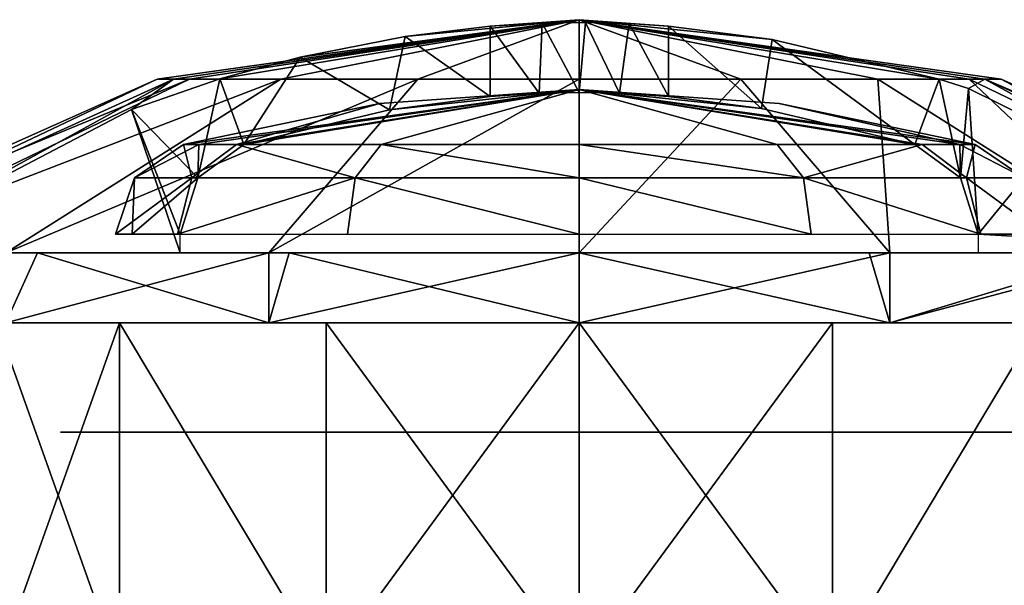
# Model space of a CAD drawing. Header units: millimetres. Extents: x -28.2 to 28.2, y -16.2 to 37.5.
# Tile 26 of 39: x -12 to 9.1, y 25.4 to 37.5. Entities that reach past the tile are written whole.
import ezdxf

# ---------------------------------------------------------------- set-up
doc = ezdxf.new("R2010")
doc.units = ezdxf.units.MM
doc.header["$LTSCALE"] = 65.185185
for name, color, linetype in [('22', 7, 'CONTINUOUS'), ('23', 7, 'CONTINUOUS'), ('76', 7, 'CONTINUOUS'), ('77', 7, 'CONTINUOUS'), ('78', 7, 'CONTINUOUS'), ('79', 7, 'CONTINUOUS'), ('80', 7, 'CONTINUOUS'), ('81', 7, 'CONTINUOUS'), ('82', 7, 'CONTINUOUS'), ('83', 7, 'CONTINUOUS'), ('84', 7, 'CONTINUOUS'), ('85', 7, 'CONTINUOUS'), ('86', 7, 'CONTINUOUS'), ('87', 7, 'CONTINUOUS'), ('88', 7, 'CONTINUOUS'), ('89', 7, 'CONTINUOUS')]:
    doc.layers.add(name, color=color, linetype=linetype)

msp = doc.modelspace()

# ---------------------------------------------------------------- linework, layer by layer
at = {"layer": '22', "color": 254, "linetype": 'Continuous', "true_color": 0xcde4d9}
for points in [[(-9.635, 28.65, 5.562), (-11.125, 28.65), (9.635, 28.65, 5.562), (-9.635, 28.65, 5.562)], [(-9.635, 28.65, -5.562), (11.125, 28.65), (-11.125, 28.65), (-9.635, 28.65, -5.562)], [(-11.125, 28.65), (11.125, 28.65), (9.635, 28.65, 5.562), (-11.125, 28.65)], [(5.562, 28.65, 9.635), (-9.635, 28.65, 5.562), (9.635, 28.65, 5.562), (5.562, 28.65, 9.635)], [(-5.562, 28.65, 9.635), (-9.635, 28.65, 5.562), (5.562, 28.65, 9.635), (-5.562, 28.65, 9.635)], [(9.635, 28.65, -5.562), (11.125, 28.65), (-9.635, 28.65, -5.562), (9.635, 28.65, -5.562)], [(-5.562, 28.65, -9.635), (9.635, 28.65, -5.562), (-9.635, 28.65, -5.562), (-5.562, 28.65, -9.635)], [(0, 28.65, 11.125), (-5.562, 28.65, 9.635), (5.562, 28.65, 9.635), (0, 28.65, 11.125)], [(0, 28.65, -11.125), (5.562, 28.65, -9.635), (-5.562, 28.65, -9.635), (0, 28.65, -11.125)], [(5.562, 28.65, -9.635), (9.635, 28.65, -5.562), (-5.562, 28.65, -9.635), (5.562, 28.65, -9.635)]]:
    msp.add_3dface(points, dxfattribs=at)
at = {"layer": '23', "color": 254, "linetype": 'Continuous', "true_color": 0xcde4d9}
for points in [[(-8.487, 32.5, -4.9), (-9.8, 32.5), (8.487, 32.5, -4.9), (-8.487, 32.5, -4.9)], [(-9.8, 32.5), (9.8, 32.5), (8.487, 32.5, -4.9), (-9.8, 32.5)], [(-8.487, 32.5, 4.9), (9.8, 32.5), (-9.8, 32.5), (-8.487, 32.5, 4.9)], [(4.9, 32.5, -8.487), (-8.487, 32.5, -4.9), (8.487, 32.5, -4.9), (4.9, 32.5, -8.487)], [(-4.9, 32.5, -8.487), (-8.487, 32.5, -4.9), (4.9, 32.5, -8.487), (-4.9, 32.5, -8.487)], [(-4.9, 32.5, 8.487), (8.487, 32.5, 4.9), (-8.487, 32.5, 4.9), (-4.9, 32.5, 8.487)], [(8.487, 32.5, 4.9), (9.8, 32.5), (-8.487, 32.5, 4.9), (8.487, 32.5, 4.9)], [(0, 32.5, -9.8), (-4.9, 32.5, -8.487), (4.9, 32.5, -8.487), (0, 32.5, -9.8)], [(0, 32.5, 9.8), (4.9, 32.5, 8.487), (-4.9, 32.5, 8.487), (0, 32.5, 9.8)], [(4.9, 32.5, 8.487), (8.487, 32.5, 4.9), (-4.9, 32.5, 8.487), (4.9, 32.5, 8.487)]]:
    msp.add_3dface(points, dxfattribs=at)
at = {"layer": '76', "color": 7, "linetype": 'Continuous'}
for points in [[(-9.866, 23.6, 8.465), (-12.5, 31, 3.571), (-12.5, 23.6, 3.571), (-9.866, 23.6, 8.465)], [(-9.866, 31, 8.465), (-12.5, 31, 3.571), (-9.866, 23.6, 8.465), (-9.866, 31, 8.465)], [(-5.429, 23.6, 11.812), (-9.866, 31, 8.465), (-9.866, 23.6, 8.465), (-5.429, 23.6, 11.812)], [(-5.429, 31, 11.812), (-9.866, 31, 8.465), (-5.429, 23.6, 11.812), (-5.429, 31, 11.812)], [(0, 31, 13), (-5.429, 31, 11.812), (0, 23.6, 13), (0, 31, 13)], [(0, 23.6, 13), (-5.429, 31, 11.812), (-5.429, 23.6, 11.812), (0, 23.6, 13)], [(5.429, 31, 11.812), (0, 31, 13), (5.429, 23.6, 11.812), (5.429, 31, 11.812)], [(5.429, 23.6, 11.812), (0, 31, 13), (0, 23.6, 13), (5.429, 23.6, 11.812)], [(9.866, 31, 8.465), (5.429, 31, 11.812), (5.429, 23.6, 11.812), (9.866, 31, 8.465)], [(9.866, 23.6, 8.465), (9.866, 31, 8.465), (5.429, 23.6, 11.812), (9.866, 23.6, 8.465)]]:
    msp.add_3dface(points, dxfattribs=at)
at = {"layer": '77', "color": 7, "linetype": 'Continuous'}
for points in [[(-16.075, 31, -6.659), (-12.304, 31, -12.304), (-9.866, 31, -8.465), (-16.075, 31, -6.659)], [(-12.5, 31, -3.571), (-16.075, 31, -6.659), (-9.866, 31, -8.465), (-12.5, 31, -3.571)], [(-12.5, 31, 3.571), (-9.866, 31, 8.465), (-16.075, 31, 6.659), (-12.5, 31, 3.571)], [(-16.075, 31, 6.659), (-5.429, 31, 11.812), (-12.304, 31, 12.304), (-16.075, 31, 6.659)], [(-9.866, 31, 8.465), (-5.429, 31, 11.812), (-16.075, 31, 6.659), (-9.866, 31, 8.465)], [(-12.304, 31, -12.304), (-6.659, 31, -16.076), (0, 31, -13), (-12.304, 31, -12.304)], [(-9.866, 31, -8.465), (-12.304, 31, -12.304), (-5.429, 31, -11.812), (-9.866, 31, -8.465)], [(-5.429, 31, -11.812), (-12.304, 31, -12.304), (0, 31, -13), (-5.429, 31, -11.812)], [(-6.659, 31, 16.076), (-12.304, 31, 12.304), (6.659, 31, 16.076), (-6.659, 31, 16.076)], [(-12.304, 31, 12.304), (0, 31, 13), (6.659, 31, 16.076), (-12.304, 31, 12.304)], [(-5.429, 31, 11.812), (0, 31, 13), (-12.304, 31, 12.304), (-5.429, 31, 11.812)], [(6.659, 31, -16.076), (12.304, 31, -12.304), (-6.659, 31, -16.076), (6.659, 31, -16.076)], [(-6.659, 31, -16.076), (12.304, 31, -12.304), (0, 31, -13), (-6.659, 31, -16.076)], [(0, 31, -17.4), (6.659, 31, -16.076), (-6.659, 31, -16.076), (0, 31, -17.4)], [(0, 31, 17.4), (-6.659, 31, 16.076), (6.659, 31, 16.076), (0, 31, 17.4)], [(0, 31, -13), (12.304, 31, -12.304), (5.429, 31, -11.812), (0, 31, -13)], [(6.659, 31, 16.076), (0, 31, 13), (12.304, 31, 12.304), (6.659, 31, 16.076)], [(0, 31, 13), (5.429, 31, 11.812), (12.304, 31, 12.304), (0, 31, 13)], [(12.304, 31, -12.304), (16.075, 31, -6.659), (5.429, 31, -11.812), (12.304, 31, -12.304)], [(5.429, 31, -11.812), (16.075, 31, -6.659), (9.866, 31, -8.465), (5.429, 31, -11.812)], [(5.429, 31, 11.812), (9.866, 31, 8.465), (12.304, 31, 12.304), (5.429, 31, 11.812)]]:
    msp.add_3dface(points, dxfattribs=at)
at = {"layer": '78', "color": 7, "linetype": 'Continuous'}
for points in [[(-15.481, 32.5, 7.943), (-12.304, 31, 12.304), (-11.619, 32.5, 12.952), (-15.481, 32.5, 7.943)], [(-12.304, 31, 12.304), (-6.659, 31, 16.076), (-11.619, 32.5, 12.952), (-12.304, 31, 12.304)], [(-11.619, 32.5, 12.952), (-6.659, 31, 16.076), (-6.22, 32.5, 16.25), (-11.619, 32.5, 12.952)], [(-6.659, 31, 16.076), (0, 31, 17.4), (-6.22, 32.5, 16.25), (-6.659, 31, 16.076)], [(-6.22, 32.5, 16.25), (0, 31, 17.4), (0, 32.5, 17.4), (-6.22, 32.5, 16.25)], [(0, 31, 17.4), (6.659, 31, 16.076), (0, 32.5, 17.4), (0, 31, 17.4)], [(0, 32.5, 17.4), (6.659, 31, 16.076), (6.22, 32.5, 16.25), (0, 32.5, 17.4)], [(6.22, 32.5, 16.25), (6.659, 31, 16.076), (11.619, 32.5, 12.952), (6.22, 32.5, 16.25)], [(6.659, 31, 16.076), (12.304, 31, 12.304), (11.619, 32.5, 12.952), (6.659, 31, 16.076)]]:
    msp.add_3dface(points, dxfattribs=at)
at = {"layer": '79', "color": 7, "linetype": 'Continuous'}
for points in [[(-12.5, 23.6, -3.571), (-9.866, 31, -8.465), (-9.866, 23.6, -8.465), (-12.5, 23.6, -3.571)], [(-12.5, 31, -3.571), (-9.866, 31, -8.465), (-12.5, 23.6, -3.571), (-12.5, 31, -3.571)], [(-9.866, 23.6, -8.465), (-9.866, 31, -8.465), (-5.429, 23.6, -11.812), (-9.866, 23.6, -8.465)], [(-9.866, 31, -8.465), (-5.429, 31, -11.812), (-5.429, 23.6, -11.812), (-9.866, 31, -8.465)], [(-5.429, 31, -11.812), (0, 31, -13), (-5.429, 23.6, -11.812), (-5.429, 31, -11.812)], [(-5.429, 23.6, -11.812), (0, 31, -13), (0, 23.6, -13), (-5.429, 23.6, -11.812)], [(0, 31, -13), (5.429, 31, -11.812), (0, 23.6, -13), (0, 31, -13)], [(0, 23.6, -13), (5.429, 31, -11.812), (5.429, 23.6, -11.812), (0, 23.6, -13)], [(5.429, 31, -11.812), (9.866, 31, -8.465), (5.429, 23.6, -11.812), (5.429, 31, -11.812)], [(5.429, 23.6, -11.812), (9.866, 31, -8.465), (9.866, 23.6, -8.465), (5.429, 23.6, -11.812)]]:
    msp.add_3dface(points, dxfattribs=at)
at = {"layer": '80', "color": 7, "linetype": 'Continuous'}
for points in [[(-6.659, 31, -16.076), (-12.304, 31, -12.304), (-6.659, 32.5, -16.076), (-6.659, 31, -16.076)], [(-6.659, 32.5, -16.076), (-12.304, 31, -12.304), (-12.304, 32.5, -12.304), (-6.659, 32.5, -16.076)], [(0, 31, -17.4), (-6.659, 31, -16.076), (0, 32.5, -17.4), (0, 31, -17.4)], [(0, 32.5, -17.4), (-6.659, 31, -16.076), (-6.659, 32.5, -16.076), (0, 32.5, -17.4)], [(6.659, 31, -16.076), (0, 31, -17.4), (6.659, 32.5, -16.076), (6.659, 31, -16.076)], [(6.659, 32.5, -16.076), (0, 31, -17.4), (0, 32.5, -17.4), (6.659, 32.5, -16.076)], [(12.304, 31, -12.304), (6.659, 31, -16.076), (12.304, 32.5, -12.304), (12.304, 31, -12.304)], [(12.304, 32.5, -12.304), (6.659, 31, -16.076), (6.659, 32.5, -16.076), (12.304, 32.5, -12.304)]]:
    msp.add_3dface(points, dxfattribs=at)
at = {"layer": '81', "color": 7, "linetype": 'Continuous'}
for points in [[(-9.052, 36.225), (-8.703, 36.225, 2.49), (0, 37.5), (-9.052, 36.225)], [(-8.703, 36.225, 2.49), (-7.711, 36.228, 4.724), (0, 37.5), (-8.703, 36.225, 2.49)], [(-7.711, 36.228, 4.724), (-5.989, 36.698, 4.011), (0, 37.5), (-7.711, 36.228, 4.724)], [(-5.989, 36.698, 4.011), (-3.738, 37.14, 3.078), (0, 37.5), (-5.989, 36.698, 4.011)], [(-3.738, 37.14, 3.078), (-1.913, 37.362, 2.323), (0, 37.5), (-3.738, 37.14, 3.078)], [(-1.913, 37.362, 2.323), (-0.797, 37.429, 2.006), (0, 37.5), (-1.913, 37.362, 2.323)], [(-0.797, 37.429, 2.006), (0.135, 37.442, 1.944), (0, 37.5), (-0.797, 37.429, 2.006)], [(7.717, 36.226, 4.726), (0, 37.5), (4.14, 37.075, 3.245), (7.717, 36.226, 4.726)], [(8.702, 36.225, 2.492), (0, 37.5), (7.717, 36.226, 4.726), (8.702, 36.225, 2.492)], [(9.052, 36.225), (0, 37.5), (8.702, 36.225, 2.492), (9.052, 36.225)], [(0.135, 37.442, 1.944), (1.071, 37.418, 2.058), (0, 37.5), (0.135, 37.442, 1.944)], [(0, 37.5), (1.913, 37.362, 2.323), (4.14, 37.075, 3.245), (0, 37.5)], [(1.071, 37.418, 2.058), (1.913, 37.362, 2.323), (0, 37.5), (1.071, 37.418, 2.058)], [(-17.4, 32.5), (-16.914, 32.5, 4.086), (-9.052, 36.225), (-17.4, 32.5)], [(-16.914, 32.5, 4.086), (-8.703, 36.225, 2.49), (-9.052, 36.225), (-16.914, 32.5, 4.086)], [(-16.914, 32.5, 4.086), (-15.481, 32.5, 7.943), (-8.703, 36.225, 2.49), (-16.914, 32.5, 4.086)], [(-8.703, 36.225, 2.49), (-15.481, 32.5, 7.943), (-9.605, 35.573, 5.509), (-8.703, 36.225, 2.49)], [(-7.711, 36.228, 4.724), (-8.703, 36.225, 2.49), (-9.605, 35.573, 5.509), (-7.711, 36.228, 4.724)], [(8.702, 36.225, 2.492), (7.717, 36.226, 4.726), (8.346, 36.025, 4.987), (8.702, 36.225, 2.492)], [(15.481, 32.5, 7.943), (8.702, 36.225, 2.492), (8.346, 36.025, 4.987), (15.481, 32.5, 7.943)], [(15.481, 32.5, 7.943), (16.914, 32.5, 4.086), (8.702, 36.225, 2.492), (15.481, 32.5, 7.943)], [(17.4, 32.5), (9.052, 36.225), (8.702, 36.225, 2.492), (17.4, 32.5)], [(16.914, 32.5, 4.086), (17.4, 32.5), (8.702, 36.225, 2.492), (16.914, 32.5, 4.086)]]:
    msp.add_3dface(points, dxfattribs=at)
at = {"layer": '82', "color": 7, "linetype": 'Continuous'}
for points in [[(-9.052, 36.225), (0, 37.5), (-8.363, 36.225, -3.464), (-9.052, 36.225)], [(0, 37.5), (-6.401, 36.225, -6.401), (-8.363, 36.225, -3.464), (0, 37.5)], [(0, 37.5), (-3.464, 36.225, -8.363), (-6.401, 36.225, -6.401), (0, 37.5)], [(0, 37.5), (0, 36.225, -9.052), (-3.464, 36.225, -8.363), (0, 37.5)], [(0, 37.5), (3.464, 36.225, -8.363), (0, 36.225, -9.052), (0, 37.5)], [(0, 37.5), (6.401, 36.225, -6.401), (3.464, 36.225, -8.363), (0, 37.5)], [(0, 37.5), (8.363, 36.225, -3.464), (6.401, 36.225, -6.401), (0, 37.5)], [(0, 37.5), (9.052, 36.225), (8.363, 36.225, -3.464), (0, 37.5)], [(-16.076, 32.5, -6.659), (-17.4, 32.5), (-8.363, 36.225, -3.464), (-16.076, 32.5, -6.659)], [(-17.4, 32.5), (-9.052, 36.225), (-8.363, 36.225, -3.464), (-17.4, 32.5)], [(-12.304, 32.5, -12.304), (-16.076, 32.5, -6.659), (-6.401, 36.225, -6.401), (-12.304, 32.5, -12.304)], [(-6.401, 36.225, -6.401), (-16.076, 32.5, -6.659), (-8.363, 36.225, -3.464), (-6.401, 36.225, -6.401)], [(-6.659, 32.5, -16.076), (-12.304, 32.5, -12.304), (-3.464, 36.225, -8.363), (-6.659, 32.5, -16.076)], [(-3.464, 36.225, -8.363), (-12.304, 32.5, -12.304), (-6.401, 36.225, -6.401), (-3.464, 36.225, -8.363)], [(0, 36.225, -9.052), (-6.659, 32.5, -16.076), (-3.464, 36.225, -8.363), (0, 36.225, -9.052)], [(0, 32.5, -17.4), (-6.659, 32.5, -16.076), (0, 36.225, -9.052), (0, 32.5, -17.4)], [(3.464, 36.225, -8.363), (0, 32.5, -17.4), (0, 36.225, -9.052), (3.464, 36.225, -8.363)], [(6.659, 32.5, -16.076), (0, 32.5, -17.4), (3.464, 36.225, -8.363), (6.659, 32.5, -16.076)], [(6.401, 36.225, -6.401), (6.659, 32.5, -16.076), (3.464, 36.225, -8.363), (6.401, 36.225, -6.401)], [(8.363, 36.225, -3.464), (12.304, 32.5, -12.304), (6.401, 36.225, -6.401), (8.363, 36.225, -3.464)], [(12.304, 32.5, -12.304), (6.659, 32.5, -16.076), (6.401, 36.225, -6.401), (12.304, 32.5, -12.304)], [(9.052, 36.225), (16.076, 32.5, -6.659), (8.363, 36.225, -3.464), (9.052, 36.225)], [(16.076, 32.5, -6.659), (12.304, 32.5, -12.304), (8.363, 36.225, -3.464), (16.076, 32.5, -6.659)], [(17.4, 32.5), (16.076, 32.5, -6.659), (9.052, 36.225), (17.4, 32.5)]]:
    msp.add_3dface(points, dxfattribs=at)
at = {"layer": '83', "color": 7, "linetype": 'Continuous'}
for points in [[(-4.247, 34.825, -7.355), (0, 36), (-7.355, 34.825, -4.247), (-4.247, 34.825, -7.355)], [(0, 36), (-4.287, 35.705), (-7.355, 34.825, -4.247), (0, 36)], [(0, 34.825, -8.493), (0, 36), (-4.247, 34.825, -7.355), (0, 34.825, -8.493)], [(4.247, 34.825, -7.355), (0, 36), (0, 34.825, -8.493), (4.247, 34.825, -7.355)], [(7.355, 34.825, -4.247), (0, 36), (4.247, 34.825, -7.355), (7.355, 34.825, -4.247)], [(8.493, 34.825), (0, 36), (7.355, 34.825, -4.247), (8.493, 34.825)], [(4.287, 35.705), (0, 36), (8.493, 34.825), (4.287, 35.705)], [(-4.287, 35.705), (-8.493, 34.825), (-7.355, 34.825, -4.247), (-4.287, 35.705)]]:
    msp.add_3dface(points, dxfattribs=at)
at = {"layer": '84', "color": 7, "linetype": 'Continuous'}
for points in [[(-8.493, 34.825), (0, 36), (-8.161, 34.825, 2.351), (-8.493, 34.825)], [(-8.493, 34.825), (-4.287, 35.705), (0, 36), (-8.493, 34.825)], [(0, 36), (-7.196, 34.825, 4.511), (-8.161, 34.825, 2.351), (0, 36)], [(-7.196, 34.825, 4.511), (0, 36), (-4.071, 35.567, 3.216), (-7.196, 34.825, 4.511)], [(-4.071, 35.567, 3.216), (0, 36), (-1.913, 35.855, 2.323), (-4.071, 35.567, 3.216)], [(-1.913, 35.855, 2.323), (0, 36), (-0.863, 35.923, 2.017), (-1.913, 35.855, 2.323)], [(-0.863, 35.923, 2.017), (0, 36), (0, 35.94, 1.942), (-0.863, 35.923, 2.017)], [(0, 36), (4.287, 35.705), (8.162, 34.825, 2.348), (0, 36)], [(0, 35.94, 1.942), (0, 36), (0.863, 35.923, 2.017), (0, 35.94, 1.942)], [(0.863, 35.923, 2.017), (0, 36), (1.913, 35.855, 2.323), (0.863, 35.923, 2.017)], [(1.913, 35.855, 2.323), (0, 36), (3.911, 35.594, 3.15), (1.913, 35.855, 2.323)], [(3.911, 35.594, 3.15), (0, 36), (7.196, 34.825, 4.511), (3.911, 35.594, 3.15)], [(7.196, 34.825, 4.511), (0, 36), (8.162, 34.825, 2.348), (7.196, 34.825, 4.511)], [(4.287, 35.705), (8.493, 34.825), (8.162, 34.825, 2.348), (4.287, 35.705)]]:
    msp.add_3dface(points, dxfattribs=at)
at = {"layer": '85', "color": 7, "linetype": 'Continuous'}
for points in [[(-15.481, 32.5, 7.943), (-11.619, 32.5, 12.952), (-8.558, 32.5, 5.075), (-15.481, 32.5, 7.943)], [(-11.619, 32.5, 12.952), (-6.22, 32.5, 16.25), (-8.558, 32.5, 5.075), (-11.619, 32.5, 12.952)], [(-8.558, 32.5, 5.075), (-6.22, 32.5, 16.25), (-4.925, 32.5, 8.646), (-8.558, 32.5, 5.075)], [(-6.22, 32.5, 16.25), (0, 32.5, 17.4), (-4.925, 32.5, 8.646), (-6.22, 32.5, 16.25)], [(-4.925, 32.5, 8.646), (0, 32.5, 17.4), (0, 32.5, 9.95), (-4.925, 32.5, 8.646)], [(0, 32.5, 17.4), (6.22, 32.5, 16.25), (0, 32.5, 9.95), (0, 32.5, 17.4)], [(0, 32.5, 9.95), (6.22, 32.5, 16.25), (4.925, 32.5, 8.646), (0, 32.5, 9.95)], [(4.925, 32.5, 8.646), (6.22, 32.5, 16.25), (8.558, 32.5, 5.075), (4.925, 32.5, 8.646)], [(6.22, 32.5, 16.25), (11.619, 32.5, 12.952), (8.558, 32.5, 5.075), (6.22, 32.5, 16.25)], [(11.619, 32.5, 12.952), (15.481, 32.5, 7.943), (8.558, 32.5, 5.075), (11.619, 32.5, 12.952)]]:
    msp.add_3dface(points, dxfattribs=at)
at = {"layer": '86', "color": 7, "linetype": 'Continuous'}
for points in [[(-8.493, 34.825), (-9.544, 34.107, 0.127), (-8.308, 34.107, -4.699), (-8.493, 34.825)], [(-8.493, 34.825), (-8.161, 34.825, 2.351), (-9.544, 34.107, 0.127), (-8.493, 34.825)], [(-8.161, 34.825, 2.351), (-8.18, 34.107, 4.918), (-9.544, 34.107, 0.127), (-8.161, 34.825, 2.351)], [(-7.355, 34.825, -4.247), (-8.493, 34.825), (-8.308, 34.107, -4.699), (-7.355, 34.825, -4.247)], [(-7.355, 34.825, -4.247), (-8.308, 34.107, -4.699), (-4.809, 34.107, -8.245), (-7.355, 34.825, -4.247)], [(-8.161, 34.825, 2.351), (-7.196, 34.825, 4.511), (-8.18, 34.107, 4.918), (-8.161, 34.825, 2.351)], [(-4.247, 34.825, -7.355), (-7.355, 34.825, -4.247), (-4.809, 34.107, -8.245), (-4.247, 34.825, -7.355)], [(-4.247, 34.825, -7.355), (-4.809, 34.107, -8.245), (0, 34.107, -9.545), (-4.247, 34.825, -7.355)], [(0, 34.825, -8.493), (-4.247, 34.825, -7.355), (0, 34.107, -9.545), (0, 34.825, -8.493)], [(4.247, 34.825, -7.355), (0, 34.825, -8.493), (4.809, 34.107, -8.245), (4.247, 34.825, -7.355)], [(0, 34.825, -8.493), (0, 34.107, -9.545), (4.809, 34.107, -8.245), (0, 34.825, -8.493)], [(7.355, 34.825, -4.247), (4.247, 34.825, -7.355), (4.809, 34.107, -8.245), (7.355, 34.825, -4.247)], [(7.355, 34.825, -4.247), (4.809, 34.107, -8.245), (8.308, 34.107, -4.699), (7.355, 34.825, -4.247)], [(7.196, 34.825, 4.511), (8.162, 34.825, 2.348), (8.18, 34.107, 4.918), (7.196, 34.825, 4.511)], [(8.493, 34.825), (7.355, 34.825, -4.247), (8.308, 34.107, -4.699), (8.493, 34.825)], [(8.162, 34.825, 2.348), (9.544, 34.107, 0.127), (8.18, 34.107, 4.918), (8.162, 34.825, 2.348)], [(8.162, 34.825, 2.348), (8.493, 34.825), (9.544, 34.107, 0.127), (8.162, 34.825, 2.348)], [(8.493, 34.825), (8.308, 34.107, -4.699), (9.544, 34.107, 0.127), (8.493, 34.825)], [(-9.594, 32.9, 2.636), (-9.95, 32.9), (-9.544, 34.107, 0.127), (-9.594, 32.9, 2.636)], [(-9.544, 34.107, 0.127), (-9.95, 32.9), (-8.308, 34.107, -4.699), (-9.544, 34.107, 0.127)], [(-8.308, 34.107, -4.699), (-9.95, 32.9), (-8.617, 32.9, -4.975), (-8.308, 34.107, -4.699)], [(-8.558, 32.9, 5.075), (-9.594, 32.9, 2.636), (-8.18, 34.107, 4.918), (-8.558, 32.9, 5.075)], [(-8.18, 34.107, 4.918), (-9.594, 32.9, 2.636), (-9.544, 34.107, 0.127), (-8.18, 34.107, 4.918)], [(-4.809, 34.107, -8.245), (-8.308, 34.107, -4.699), (-8.617, 32.9, -4.975), (-4.809, 34.107, -8.245)], [(-4.975, 32.9, -8.617), (-4.809, 34.107, -8.245), (-8.617, 32.9, -4.975), (-4.975, 32.9, -8.617)], [(0, 32.9, -9.95), (-4.809, 34.107, -8.245), (-4.975, 32.9, -8.617), (0, 32.9, -9.95)], [(0, 34.107, -9.545), (-4.809, 34.107, -8.245), (0, 32.9, -9.95), (0, 34.107, -9.545)], [(4.975, 32.9, -8.617), (0, 34.107, -9.545), (0, 32.9, -9.95), (4.975, 32.9, -8.617)], [(4.809, 34.107, -8.245), (0, 34.107, -9.545), (4.975, 32.9, -8.617), (4.809, 34.107, -8.245)], [(8.617, 32.9, -4.975), (4.809, 34.107, -8.245), (4.975, 32.9, -8.617), (8.617, 32.9, -4.975)], [(8.308, 34.107, -4.699), (4.809, 34.107, -8.245), (8.617, 32.9, -4.975), (8.308, 34.107, -4.699)], [(8.18, 34.107, 4.918), (9.544, 34.107, 0.127), (8.558, 32.9, 5.075), (8.18, 34.107, 4.918)], [(9.544, 34.107, 0.127), (8.308, 34.107, -4.699), (9.95, 32.9), (9.544, 34.107, 0.127)], [(9.95, 32.9), (8.308, 34.107, -4.699), (8.617, 32.9, -4.975), (9.95, 32.9)], [(8.558, 32.9, 5.075), (9.544, 34.107, 0.127), (9.595, 32.9, 2.632), (8.558, 32.9, 5.075)]]:
    msp.add_3dface(points, dxfattribs=at)
at = {"layer": '87', "color": 7, "linetype": 'Continuous'}
for points in [[(4.14, 37.075, 3.245), (1.913, 37.362, 2.323), (3.911, 35.594, 3.15), (4.14, 37.075, 3.245)], [(1.913, 37.362, 2.323), (1.913, 35.855, 2.323), (3.911, 35.594, 3.15), (1.913, 37.362, 2.323)], [(4.14, 37.075, 3.245), (3.911, 35.594, 3.15), (7.196, 34.825, 4.511), (4.14, 37.075, 3.245)], [(7.717, 36.226, 4.726), (4.14, 37.075, 3.245), (7.196, 34.825, 4.511), (7.717, 36.226, 4.726)], [(7.717, 36.226, 4.726), (7.196, 34.825, 4.511), (8.18, 34.107, 4.918), (7.717, 36.226, 4.726)], [(8.346, 36.025, 4.987), (7.717, 36.226, 4.726), (8.18, 34.107, 4.918), (8.346, 36.025, 4.987)], [(8.346, 36.025, 4.987), (8.18, 34.107, 4.918), (8.558, 32.9, 5.075), (8.346, 36.025, 4.987)], [(15.481, 32.5, 7.943), (8.346, 36.025, 4.987), (8.558, 32.9, 5.075), (15.481, 32.5, 7.943)], [(8.558, 32.5, 5.075), (15.481, 32.5, 7.943), (8.558, 32.9, 5.075), (8.558, 32.5, 5.075)]]:
    msp.add_3dface(points, dxfattribs=at)
at = {"layer": '88', "color": 7, "linetype": 'Continuous'}
for points in [[(-1.913, 37.362, 2.323), (-3.738, 37.14, 3.078), (-1.913, 35.855, 2.323), (-1.913, 37.362, 2.323)], [(-3.738, 37.14, 3.078), (-5.989, 36.698, 4.011), (-4.071, 35.567, 3.216), (-3.738, 37.14, 3.078)], [(-3.738, 37.14, 3.078), (-4.071, 35.567, 3.216), (-1.913, 35.855, 2.323), (-3.738, 37.14, 3.078)], [(-5.989, 36.698, 4.011), (-7.711, 36.228, 4.724), (-7.196, 34.825, 4.511), (-5.989, 36.698, 4.011)], [(-5.989, 36.698, 4.011), (-7.196, 34.825, 4.511), (-4.071, 35.567, 3.216), (-5.989, 36.698, 4.011)], [(-7.711, 36.228, 4.724), (-9.605, 35.573, 5.509), (-8.18, 34.107, 4.918), (-7.711, 36.228, 4.724)], [(-7.196, 34.825, 4.511), (-7.711, 36.228, 4.724), (-8.18, 34.107, 4.918), (-7.196, 34.825, 4.511)], [(-9.605, 35.573, 5.509), (-15.481, 32.5, 7.943), (-8.558, 32.5, 5.075), (-9.605, 35.573, 5.509)], [(-9.605, 35.573, 5.509), (-8.558, 32.5, 5.075), (-8.558, 32.9, 5.075), (-9.605, 35.573, 5.509)], [(-9.605, 35.573, 5.509), (-8.558, 32.9, 5.075), (-8.18, 34.107, 4.918), (-9.605, 35.573, 5.509)]]:
    msp.add_3dface(points, dxfattribs=at)
at = {"layer": '89', "color": 7, "linetype": 'Continuous'}
for points in [[(-0.797, 37.429, 2.006), (-1.913, 37.362, 2.323), (-0.863, 35.923, 2.017), (-0.797, 37.429, 2.006)], [(-0.797, 37.429, 2.006), (-0.863, 35.923, 2.017), (0, 35.94, 1.942), (-0.797, 37.429, 2.006)], [(0.135, 37.442, 1.944), (-0.797, 37.429, 2.006), (0, 35.94, 1.942), (0.135, 37.442, 1.944)], [(0.135, 37.442, 1.944), (0, 35.94, 1.942), (0.863, 35.923, 2.017), (0.135, 37.442, 1.944)], [(1.071, 37.418, 2.058), (0.135, 37.442, 1.944), (0.863, 35.923, 2.017), (1.071, 37.418, 2.058)], [(1.071, 37.418, 2.058), (0.863, 35.923, 2.017), (1.913, 35.855, 2.323), (1.071, 37.418, 2.058)], [(1.913, 37.362, 2.323), (1.071, 37.418, 2.058), (1.913, 35.855, 2.323), (1.913, 37.362, 2.323)], [(-1.913, 37.362, 2.323), (-1.913, 35.855, 2.323), (-0.863, 35.923, 2.017), (-1.913, 37.362, 2.323)]]:
    msp.add_3dface(points, dxfattribs=at)

doc.saveas('drawing.dxf')
